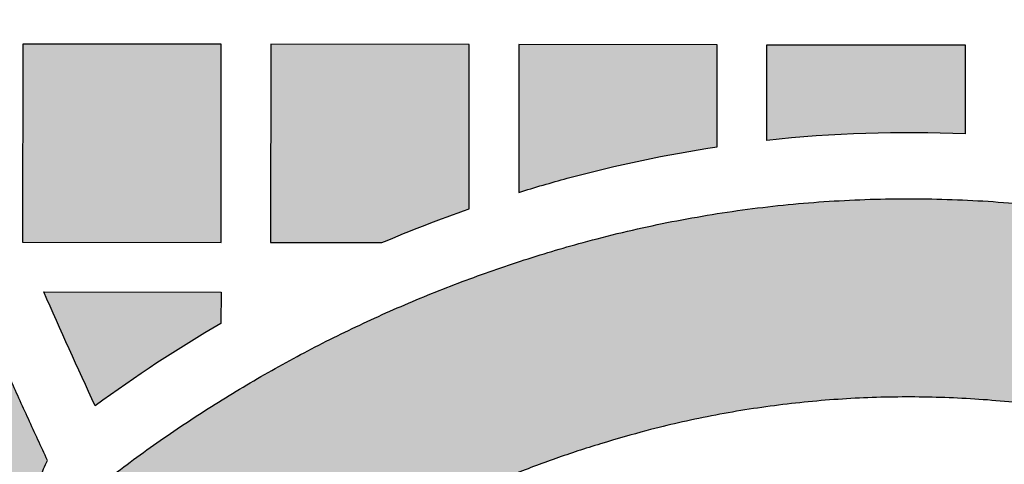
# Model space of a CAD drawing. Header units: millimetres. Extents: x -3873 to -97, y 912 to 4165.
# Tile 10 of 256: x -3807 to -3747, y 1236 to 1263. Entities that reach past the tile are written whole.
import ezdxf

# ---------------------------------------------------------------- set-up
doc = ezdxf.new("R2010")
doc.units = ezdxf.units.MM
doc.layers.add('pattern', color=7, linetype='Continuous', true_color=0x000000)

msp = doc.modelspace()

# ---------------------------------------------------------------- hatches: boundary and pattern name
at = {"layer": 'pattern'}
for points in [[(-3837.783, 1284.929), (-3831.755, 1268.02), (-3825.163, 1251.313), (-3818.017, 1234.835), (-3810.328, 1218.614), (-3810.161, 1219.725), (-3809.974, 1220.835), (-3809.766, 1221.942), (-3809.538, 1223.046), (-3809.291, 1224.146), (-3809.023, 1225.243), (-3808.736, 1226.335), (-3808.429, 1227.421), (-3808.103, 1228.502), (-3807.757, 1229.577), (-3807.392, 1230.645), (-3807.008, 1231.706), (-3806.606, 1232.759), (-3806.184, 1233.803), (-3805.745, 1234.839), (-3805.288, 1235.866), (-3809.828, 1245.935), (-3814.157, 1256.099), (-3818.271, 1266.351), (-3822.168, 1276.686), (-3823.23, 1276.995), (-3824.286, 1277.334), (-3825.334, 1277.701), (-3826.374, 1278.097), (-3827.404, 1278.522), (-3828.424, 1278.975), (-3829.431, 1279.455), (-3830.426, 1279.963), (-3831.406, 1280.497), (-3832.371, 1281.058), (-3833.319, 1281.644), (-3834.25, 1282.255), (-3835.163, 1282.889), (-3836.057, 1283.547), (-3836.93, 1284.227)], [(-3806.779, 1261.069), (-3806.789, 1249.069), (-3794.789, 1249.058), (-3794.779, 1261.058)], [(-3779.788, 1251.095), (-3779.779, 1261.045), (-3791.779, 1261.055), (-3791.789, 1249.055), (-3785.058, 1249.049), (-3782.439, 1250.115)], [(-3773.845, 1252.946), (-3771.602, 1253.521), (-3769.343, 1254.031), (-3767.069, 1254.474), (-3764.784, 1254.849), (-3764.779, 1261.032), (-3776.779, 1261.042), (-3776.778, 1252.09), (-3775.315, 1252.531)], [(-3749.784, 1255.631), (-3751.284, 1255.682), (-3752.786, 1255.705), (-3754.289, 1255.699), (-3755.791, 1255.664), (-3757.293, 1255.6), (-3758.793, 1255.508), (-3760.29, 1255.387), (-3761.784, 1255.237), (-3761.779, 1261.029), (-3749.779, 1261.019)], [(-3687.7, 1195.935), (-3688.745, 1197.862), (-3689.839, 1199.768), (-3690.979, 1201.65), (-3692.166, 1203.507), (-3693.399, 1205.337), (-3694.677, 1207.138), (-3695.998, 1208.909), (-3697.362, 1210.649), (-3698.767, 1212.355), (-3700.213, 1214.026), (-3701.698, 1215.661), (-3703.22, 1217.258), (-3704.778, 1218.817), (-3706.371, 1220.336), (-3707.997, 1221.813), (-3709.654, 1223.249), (-3711.152, 1224.481), (-3712.688, 1225.675), (-3714.26, 1226.828), (-3715.866, 1227.94), (-3717.504, 1229.009), (-3719.174, 1230.034), (-3720.872, 1231.012), (-3722.597, 1231.944), (-3724.348, 1232.827), (-3726.122, 1233.662), (-3727.916, 1234.446), (-3729.73, 1235.18), (-3731.56, 1235.862), (-3733.405, 1236.493), (-3735.262, 1237.071), (-3737.13, 1237.597), (-3739.105, 1238.089), (-3741.103, 1238.519), (-3743.121, 1238.884), (-3745.154, 1239.183), (-3747.202, 1239.415), (-3749.259, 1239.58), (-3751.322, 1239.677), (-3753.389, 1239.706), (-3755.456, 1239.666), (-3757.519, 1239.558), (-3759.575, 1239.382), (-3761.621, 1239.138), (-3763.654, 1238.828), (-3765.669, 1238.452), (-3767.665, 1238.012), (-3769.637, 1237.509), (-3770.984, 1237.127), (-3772.327, 1236.718), (-3773.665, 1236.281), (-3774.997, 1235.817), (-3776.324, 1235.325), (-3777.643, 1234.805), (-3778.954, 1234.258), (-3780.256, 1233.684), (-3781.549, 1233.083), (-3782.831, 1232.455), (-3784.101, 1231.8), (-3785.36, 1231.119), (-3786.605, 1230.413), (-3787.837, 1229.681), (-3789.054, 1228.924), (-3790.256, 1228.142), (-3791.442, 1227.337), (-3792.611, 1226.507), (-3793.763, 1225.655), (-3794.897, 1224.78), (-3796.011, 1223.883), (-3797.107, 1222.965), (-3798.182, 1222.026), (-3799.237, 1221.067), (-3800.27, 1220.088), (-3801.282, 1219.091), (-3802.272, 1218.076), (-3803.239, 1217.043), (-3804.183, 1215.994), (-3805.104, 1214.93), (-3806.001, 1213.85), (-3806.874, 1212.756), (-3806.785, 1214.19), (-3806.66, 1215.625), (-3806.5, 1217.058), (-3806.305, 1218.489), (-3806.074, 1219.917), (-3805.807, 1221.34), (-3805.506, 1222.757), (-3805.17, 1224.166), (-3804.798, 1225.567), (-3804.393, 1226.958), (-3803.954, 1228.337), (-3803.481, 1229.704), (-3802.976, 1231.058), (-3802.438, 1232.396), (-3801.868, 1233.718), (-3801.268, 1235.024), (-3799.673, 1236.209), (-3798.048, 1237.359), (-3796.392, 1238.471), (-3794.707, 1239.544), (-3792.995, 1240.578), (-3791.257, 1241.57), (-3789.495, 1242.522), (-3787.71, 1243.43), (-3785.903, 1244.296), (-3784.077, 1245.117), (-3782.232, 1245.893), (-3780.37, 1246.624), (-3778.494, 1247.31), (-3776.605, 1247.948), (-3774.704, 1248.541), (-3772.793, 1249.086), (-3770.441, 1249.686), (-3768.062, 1250.211), (-3765.659, 1250.659), (-3763.236, 1251.029), (-3760.797, 1251.319), (-3758.346, 1251.529), (-3755.886, 1251.658), (-3753.422, 1251.706), (-3750.958, 1251.672), (-3748.497, 1251.556), (-3746.045, 1251.359), (-3743.604, 1251.082), (-3741.179, 1250.726), (-3738.774, 1250.291), (-3736.392, 1249.779), (-3734.037, 1249.191), (-3731.853, 1248.577), (-3729.681, 1247.9), (-3727.524, 1247.163), (-3725.383, 1246.365), (-3723.263, 1245.507), (-3721.164, 1244.59), (-3719.09, 1243.614), (-3717.043, 1242.581), (-3715.025, 1241.492), (-3713.039, 1240.347), (-3711.087, 1239.149), (-3709.171, 1237.899), (-3707.293, 1236.599), (-3705.455, 1235.25), (-3703.659, 1233.854), (-3701.907, 1232.413), (-3700.477, 1231.182), (-3699.068, 1229.923), (-3697.681, 1228.638), (-3696.317, 1227.327), (-3694.975, 1225.99), (-3693.658, 1224.628), (-3692.365, 1223.242), (-3691.098, 1221.833), (-3689.856, 1220.4), (-3688.641, 1218.945), (-3687.454, 1217.469), (-3686.293, 1215.973), (-3685.162, 1214.456), (-3684.058, 1212.92), (-3682.985, 1211.366), (-3681.94, 1209.794)], [(-3794.794, 1244.16), (-3796.745, 1242.987), (-3798.665, 1241.763), (-3800.553, 1240.489), (-3802.406, 1239.167), (-3805.516, 1246.067), (-3794.792, 1246.058)]]:
    msp.add_hatch(color=256, dxfattribs=at).paths.add_polyline_path(points, flags=0)

# ---------------------------------------------------------------- linework, layer by layer
msp.add_lwpolyline([(-3806.779, 1261.069), (-3806.789, 1249.069), (-3794.789, 1249.058), (-3794.779, 1261.058)], close=True, dxfattribs=at)
for points in [[(-3779.788, 1251.095), (-3779.779, 1261.045), (-3791.779, 1261.055), (-3791.789, 1249.055), (-3785.058, 1249.049)], [(-3764.784, 1254.849), (-3764.779, 1261.032), (-3776.779, 1261.042), (-3776.778, 1252.09)], [(-3761.784, 1255.237), (-3761.779, 1261.029), (-3749.779, 1261.019), (-3749.784, 1255.631)], [(-3805.516, 1246.067), (-3794.792, 1246.058), (-3794.794, 1244.16)]]:
    msp.add_lwpolyline(points, dxfattribs=at)
for centre, radius, start, end in [((-3753.22, 1177.28), 78.426, 87.48859, 96.26873), ((-3750.978, 1169.053), 86.953, 120.25862, 126.25986)]:
    msp.add_arc(centre, radius, start, end, dxfattribs=at)
at = {"layer": 'pattern', "extrusion": (0, 0, -1)}
for centre, radius, start, end in [((3753.22, 1177.28), 78.426, 74.7527, 81.52071), ((3750.978, 1169.054), 86.953, 72.73941, 74.75271), ((3750.978, 1169.053), 86.953, 66.9251, 70.65066), ((3328.197, 1457.059), 521.873, 335.32198, 336.15293)]:
    msp.add_arc(centre, radius, start, end, dxfattribs=at)
at = {"layer": 'pattern'}
for points, weights in [([(-3805.288, 1235.866), (-3814.586, 1255.921), (-3822.168, 1276.686)], [1, 0.999117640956, 1]), ([(-3810.328, 1218.614), (-3809.057, 1227.605), (-3805.288, 1235.866)], [1, 0.989688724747, 1])]:
    msp.add_rational_spline(points, weights, degree=2, dxfattribs=at)
for points, weights, knots in [([(-3801.268, 1235.024), (-3788.402, 1244.832), (-3772.793, 1249.086), (-3753.429, 1254.365), (-3734.037, 1249.191), (-3716.091, 1244.404), (-3701.907, 1232.413), (-3690.263, 1222.57), (-3681.94, 1209.794)], [1, 0.981507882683, 1, 0.965508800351, 1, 0.975776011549, 1, 0.989391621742, 1], [132.735037, 132.735037, 132.735037, 164.690282, 164.690282, 203.898715, 203.898715, 240.441296, 240.441296, 270.718866, 270.718866, 270.718866]), ([(-3687.7, 1195.935), (-3696.023, 1211.725), (-3709.654, 1223.249), (-3721.783, 1233.503), (-3737.13, 1237.597), (-3753.395, 1241.936), (-3769.637, 1237.509), (-3792.365, 1231.314), (-3806.874, 1212.756)], [1, 0.98163196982, 1, 0.975776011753, 1, 0.965508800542, 1, 0.949062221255, 1], [-35.25962, -35.25962, -35.25962, 0, 0, 31.249243, 31.249243, 64.135935, 64.135935, 109.623951, 109.623951, 109.623951])]:
    msp.add_rational_spline(points, weights, degree=2, knots=knots, dxfattribs=at)

doc.saveas('drawing.dxf')
